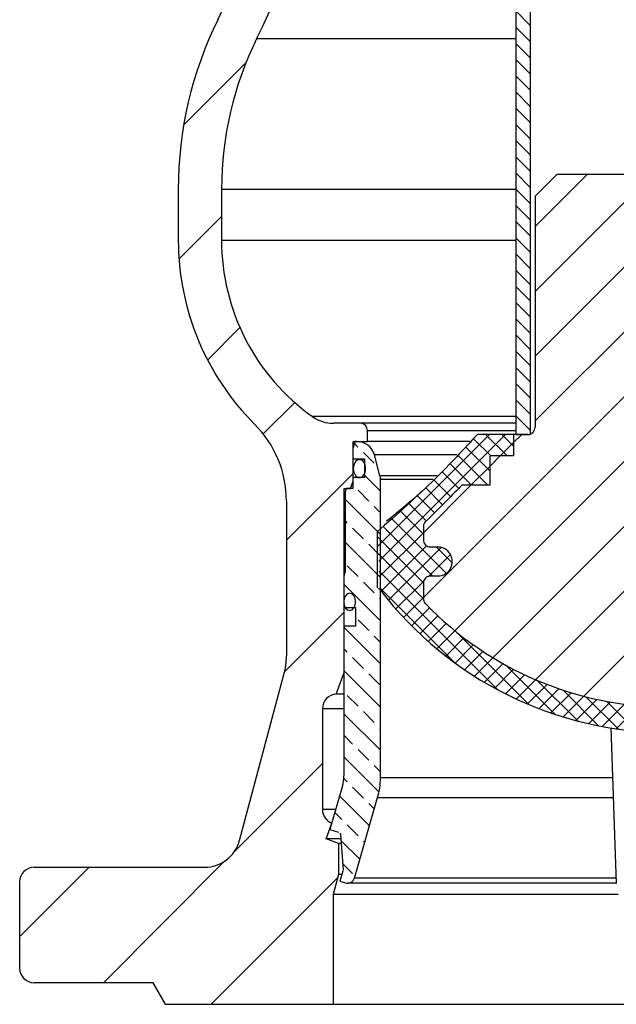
# Model space of a CAD drawing. Extents: x 0 to 7432618, y -40 to 5712028.
# Tile 146 of 165: x 7432600.92 to 7432602.13, y 5711644.22 to 5711646.21. Entities that reach past the tile are written whole.
import ezdxf

# ---------------------------------------------------------------- set-up
doc = ezdxf.new("R2010")
doc.units = 0
doc.header["$MEASUREMENT"] = 0
doc.linetypes.add('SLD-Durchgehend', pattern=[0])
for name, color, linetype in [('SCHRAFFUR', 1, 'SLD-Durchgehend'), ('SKIZZEN', 1, 'SLD-Durchgehend'), ('TANGENTIALE', 8, 'SLD-Durchgehend')]:
    doc.layers.add(name, color=color, linetype=linetype)

msp = doc.modelspace()

# ---------------------------------------------------------------- hatches: boundary and pattern name
at = {"layer": 'SCHRAFFUR'}
h = msp.add_hatch(dxfattribs=at)
h.set_pattern_fill('ANSI31', color=256, scale=0.058333, style=0)
h.set_pattern_definition([(45, (7432600.5584, 5711639.54366), (-0.1309618, 0.1309618), [])])
edge = h.paths.add_edge_path(flags=0)
edge.add_line((7432601.3301, 5711652.6816), (7432601.4394, 5711652.6816))
edge.add_line((7432601.4394, 5711652.6816), (7432601.4394, 5711652.5888))
edge.add_arc((7432601.454, 5711652.5888), 0.0146, 180, 260)
edge.add_line((7432601.4515, 5711652.5745), (7432601.5149, 5711652.5633))
edge.add_arc((7432601.5124, 5711652.5489), 0.0146, 0, 80, ccw=False)
edge.add_line((7432601.5269, 5711652.5489), (7432601.5269, 5711652.3584))
edge.add_arc((7432601.5415, 5711652.3584), 0.0146, 180, 260)
edge.add_line((7432601.539, 5711652.3441), (7432601.617, 5711652.3303))
edge.add_arc((7432601.6144, 5711652.3159), 0.0146, 0, 80, ccw=False)
edge.add_line((7432601.629, 5711652.3159), (7432601.629, 5711652.2872))
edge.add_arc((7432601.5853, 5711652.2872), 0.0437, 313.4325, 360, ccw=False)
edge.add_arc((7432601.6655, 5711652.2025), 0.0729, 133.4325, 180)
edge.add_line((7432601.5926, 5711652.2025), (7432601.5926, 5711646.9952))
edge.add_arc((7432599.7405, 5711646.9952), 1.8521, 333.7084, 360, ccw=False)
edge.add_arc((7432602.0155, 5711645.8712), 0.6854, 153.7084, 180)
edge.add_line((7432601.3301, 5711645.8712), (7432601.3301, 5711645.7678))
edge.add_arc((7432601.7676, 5711645.7678), 0.4375, 180, 234.5959)
edge.add_arc((7432601.5563, 5711645.4706), 0.0729, 234.5959, 270)
edge.add_line((7432601.5563, 5711645.3977), (7432601.6108, 5711645.3977))
edge.add_arc((7432601.6108, 5711645.3831), 0.0146, 0, 90, ccw=False)
edge.add_line((7432601.6254, 5711645.3831), (7432601.6254, 5711645.3608))
edge.add_line((7432601.6254, 5711645.3608), (7432601.5962, 5711645.3608))
edge.add_line((7432601.5962, 5711645.3608), (7432601.5962, 5711645.2806))
edge.add_line((7432601.5962, 5711645.2806), (7432601.5909, 5711645.266))
edge.add_line((7432601.5909, 5711645.266), (7432601.578, 5711645.266))
edge.add_line((7432601.578, 5711645.266), (7432601.578, 5711644.8941))
edge.add_line((7432601.578, 5711644.8941), (7432601.562, 5711644.8503))
edge.add_arc((7432601.5634, 5711644.8212), 0.0292, 92.6564, 180)
edge.add_line((7432601.5342, 5711644.8212), (7432601.5342, 5711644.617))
edge.add_arc((7432601.5634, 5711644.617), 0.0292, 180, 249.5184)
edge.add_line((7432601.5532, 5711644.5897), (7432601.5415, 5711644.5577))
edge.add_line((7432601.5415, 5711644.5577), (7432601.567, 5711644.5484))
edge.add_line((7432601.567, 5711644.5484), (7432601.567, 5711644.4858))
edge.add_line((7432601.567, 5711644.4858), (7432601.5561, 5711644.445))
edge.add_line((7432601.5561, 5711644.445), (7432601.5561, 5711644.2233))
edge.add_line((7432601.5561, 5711644.2233), (7432601.2168, 5711644.2233))
edge.add_line((7432601.2168, 5711644.2233), (7432601.1915, 5711644.267))
edge.add_line((7432601.1915, 5711644.267), (7432600.9509, 5711644.267))
edge.add_arc((7432600.9509, 5711644.2962), 0.0292, 180, 270, ccw=False)
edge.add_line((7432600.9217, 5711644.2962), (7432600.9217, 5711644.4712))
edge.add_arc((7432600.9509, 5711644.4712), 0.0292, 90, 180, ccw=False)
edge.add_line((7432600.9509, 5711644.5004), (7432601.296, 5711644.5004))
edge.add_arc((7432601.296, 5711644.5733), 0.0729, 270, 345)
edge.add_line((7432601.3664, 5711644.5544), (7432601.4563, 5711644.8902))
edge.add_arc((7432601.3155, 5711644.9279), 0.1458, 345, 360)
edge.add_line((7432601.4613, 5711644.9279), (7432601.4613, 5711645.241))
edge.add_arc((7432601.2426, 5711645.241), 0.2187, 0, 45.0991)
edge.add_arc((7432601.7676, 5711645.7678), 0.525, 180, 225.0991, ccw=False)
edge.add_line((7432601.2426, 5711645.7678), (7432601.2426, 5711645.8712))
edge.add_arc((7432602.0155, 5711645.8712), 0.7729, 153.7084, 180, ccw=False)
edge.add_arc((7432599.7405, 5711646.9952), 1.7646, 333.7084, 360)
edge.add_line((7432601.5051, 5711646.9952), (7432601.5051, 5711652.1803))
edge.add_arc((7432601.4321, 5711652.1803), 0.0729, 0, 56.633)
edge.add_arc((7432601.5124, 5711652.3021), 0.0729, 180, 236.633, ccw=False)
edge.add_line((7432601.4394, 5711652.3021), (7432601.4394, 5711652.4254))
edge.add_arc((7432601.3665, 5711652.4254), 0.0729, 0, 45)
edge.add_line((7432601.4181, 5711652.4769), (7432601.3514, 5711652.5436))
edge.add_arc((7432601.403, 5711652.5951), 0.0729, 180, 225, ccw=False)
edge.add_line((7432601.3301, 5711652.5951), (7432601.3301, 5711652.6816))
h = msp.add_hatch(dxfattribs=at)
h.set_pattern_fill('ANSI31', color=256, scale=0.007292, angle=90, style=0)
h.set_pattern_definition([(135, (7432600.558396, 5711639.543656), (-0.01637022, -0.01637022), [])])
h.paths.add_polyline_path([(7432601.9542, 5711645.3754), (7432601.9251, 5711645.3754), (7432601.9251, 5711650.8442), (7432601.9542, 5711650.8442)], flags=0)
h = msp.add_hatch(dxfattribs=at)
h.set_pattern_fill('ANSI31', color=256, scale=0.029167, style=0)
h.set_pattern_definition([(45, (7432600.5584, 5711639.54366), (-0.0654809, 0.0654809), [])])
edge = h.paths.add_edge_path(flags=0)
edge.add_spline(control_points=[(7432602.7263, 5711645.1984), (7432602.7265, 5711645.1983), (7432602.7266, 5711645.1981), (7432602.7267, 5711645.198), (7432602.7277, 5711645.1969), (7432602.7285, 5711645.1956), (7432602.7291, 5711645.1942), (7432602.7297, 5711645.1926), (7432602.7301, 5711645.1909), (7432602.7301, 5711645.1892)], knot_values=[0, 0, 0, 0, 0.000042, 0.000042, 0.000042, 0.000351, 0.000351, 0.000351, 0.000707, 0.000707, 0.000707, 0.000707], weights=[1, 1, 1, 1, 1, 1, 1, 1, 1, 1], degree=3, periodic=0)
edge.add_line((7432602.7301, 5711645.1892), (7432602.7301, 5711645.1625))
edge.add_spline(control_points=[(7432602.7301, 5711645.1625), (7432602.7301, 5711645.1614), (7432602.7299, 5711645.1602), (7432602.7297, 5711645.1592), (7432602.7293, 5711645.1576), (7432602.7287, 5711645.156), (7432602.7278, 5711645.1546), (7432602.7269, 5711645.1532), (7432602.7258, 5711645.152), (7432602.7245, 5711645.151), (7432602.7233, 5711645.1499), (7432602.7218, 5711645.1491), (7432602.7203, 5711645.1486), (7432602.7187, 5711645.1481), (7432602.7171, 5711645.1478), (7432602.7155, 5711645.1478)], knot_values=[0, 0, 0, 0, 0.000229, 0.000229, 0.000229, 0.000569, 0.000569, 0.000569, 0.000907, 0.000907, 0.000907, 0.001243, 0.001243, 0.001243, 0.00158, 0.00158, 0.00158, 0.00158], weights=[1, 1, 1, 1, 1, 1, 1, 1, 1, 1, 1, 1, 1, 1, 1, 1], degree=3, periodic=0)
edge.add_line((7432602.7155, 5711645.1478), (7432602.7009, 5711645.1478))
edge.add_spline(control_points=[(7432602.7009, 5711645.1478), (7432602.6976, 5711645.1478), (7432602.6944, 5711645.1472), (7432602.6913, 5711645.1461), (7432602.6882, 5711645.1451), (7432602.6853, 5711645.1435), (7432602.6828, 5711645.1414), (7432602.6802, 5711645.1394), (7432602.678, 5711645.1369), (7432602.6763, 5711645.1341), (7432602.6745, 5711645.1314), (7432602.6732, 5711645.1283), (7432602.6725, 5711645.1251), (7432602.672, 5711645.1229), (7432602.6717, 5711645.1206), (7432602.6717, 5711645.1184)], knot_values=[0, 0, 0, 0, 0.000668, 0.000668, 0.000668, 0.001335, 0.001335, 0.001335, 0.002005, 0.002005, 0.002005, 0.002679, 0.002679, 0.002679, 0.003135, 0.003135, 0.003135, 0.003135], weights=[1, 1, 1, 1, 1, 1, 1, 1, 1, 1, 1, 1, 1, 1, 1, 1], degree=3, periodic=0)
edge.add_spline(control_points=[(7432602.6717, 5711645.1184), (7432602.6717, 5711645.1151), (7432602.6723, 5711645.1118), (7432602.6734, 5711645.1086), (7432602.6745, 5711645.1055), (7432602.6761, 5711645.1025), (7432602.6782, 5711645.1), (7432602.6803, 5711645.0974), (7432602.6828, 5711645.0951), (7432602.6856, 5711645.0934), (7432602.6884, 5711645.0917), (7432602.6915, 5711645.0904), (7432602.6947, 5711645.0897), (7432602.6967, 5711645.0893), (7432602.6988, 5711645.089), (7432602.7009, 5711645.089)], knot_values=[0, 0, 0, 0, 0.00068, 0.00068, 0.00068, 0.001361, 0.001361, 0.001361, 0.002038, 0.002038, 0.002038, 0.002711, 0.002711, 0.002711, 0.003135, 0.003135, 0.003135, 0.003135], weights=[1, 1, 1, 1, 1, 1, 1, 1, 1, 1, 1, 1, 1, 1, 1, 1], degree=3, periodic=0)
edge.add_line((7432602.7009, 5711645.089), (7432602.7155, 5711645.089))
edge.add_spline(control_points=[(7432602.7155, 5711645.089), (7432602.7165, 5711645.089), (7432602.7176, 5711645.0889), (7432602.7186, 5711645.0887), (7432602.7202, 5711645.0883), (7432602.7217, 5711645.0877), (7432602.7231, 5711645.0869), (7432602.7245, 5711645.086), (7432602.7258, 5711645.0849), (7432602.7268, 5711645.0836), (7432602.7279, 5711645.0823), (7432602.7287, 5711645.0808), (7432602.7292, 5711645.0792), (7432602.7298, 5711645.0777), (7432602.7301, 5711645.076), (7432602.7301, 5711645.0744)], knot_values=[0, 0, 0, 0, 0.000214, 0.000214, 0.000214, 0.000554, 0.000554, 0.000554, 0.000896, 0.000896, 0.000896, 0.001239, 0.001239, 0.001239, 0.001581, 0.001581, 0.001581, 0.001581], weights=[1, 1, 1, 1, 1, 1, 1, 1, 1, 1, 1, 1, 1, 1, 1, 1], degree=3, periodic=0)
edge.add_line((7432602.7301, 5711645.0744), (7432602.7301, 5711645.043))
edge.add_spline(control_points=[(7432602.7301, 5711645.043), (7432602.7301, 5711645.0425), (7432602.73, 5711645.0421), (7432602.73, 5711645.0417), (7432602.7299, 5711645.0402), (7432602.7295, 5711645.0388), (7432602.7289, 5711645.0374), (7432602.7282, 5711645.0361), (7432602.7274, 5711645.0348), (7432602.7264, 5711645.0337)], knot_values=[0, 0, 0, 0, 0.000084, 0.000084, 0.000084, 0.000394, 0.000394, 0.000394, 0.000703, 0.000703, 0.000703, 0.000703], weights=[1, 1, 1, 1, 1, 1, 1, 1, 1, 1], degree=3, periodic=0)
edge.add_arc((7432602.2342, 5711645.5067), 0.6825, 223.9117, 316.1393, ccw=False)
edge.add_spline(control_points=[(7432601.7425, 5711645.0333), (7432601.7422, 5711645.0336), (7432601.7419, 5711645.0339), (7432601.7416, 5711645.0343), (7432601.7406, 5711645.0356), (7432601.7398, 5711645.0371), (7432601.7392, 5711645.0386), (7432601.7387, 5711645.0402), (7432601.7384, 5711645.0419), (7432601.7384, 5711645.0435)], knot_values=[0, 0, 0, 0, 0.000091, 0.000091, 0.000091, 0.000437, 0.000437, 0.000437, 0.000783, 0.000783, 0.000783, 0.000783], weights=[1, 1, 1, 1, 1, 1, 1, 1, 1, 1], degree=3, periodic=0)
edge.add_line((7432601.7384, 5711645.0435), (7432601.7384, 5711645.0744))
edge.add_spline(control_points=[(7432601.7384, 5711645.0744), (7432601.7384, 5711645.0755), (7432601.7385, 5711645.0766), (7432601.7388, 5711645.0777), (7432601.7391, 5711645.0793), (7432601.7398, 5711645.0808), (7432601.7407, 5711645.0822), (7432601.7415, 5711645.0836), (7432601.7426, 5711645.0848), (7432601.7439, 5711645.0859), (7432601.7452, 5711645.0869), (7432601.7466, 5711645.0877), (7432601.7482, 5711645.0882), (7432601.7497, 5711645.0888), (7432601.7514, 5711645.089), (7432601.753, 5711645.089)], knot_values=[0, 0, 0, 0, 0.000229, 0.000229, 0.000229, 0.000569, 0.000569, 0.000569, 0.000907, 0.000907, 0.000907, 0.001243, 0.001243, 0.001243, 0.00158, 0.00158, 0.00158, 0.00158], weights=[1, 1, 1, 1, 1, 1, 1, 1, 1, 1, 1, 1, 1, 1, 1, 1], degree=3, periodic=0)
edge.add_line((7432601.753, 5711645.089), (7432601.7676, 5711645.089))
edge.add_spline(control_points=[(7432601.7676, 5711645.089), (7432601.7708, 5711645.089), (7432601.7741, 5711645.0896), (7432601.7772, 5711645.0907), (7432601.7802, 5711645.0917), (7432601.7832, 5711645.0934), (7432601.7857, 5711645.0954), (7432601.7882, 5711645.0974), (7432601.7905, 5711645.0999), (7432601.7922, 5711645.1027), (7432601.7939, 5711645.1054), (7432601.7952, 5711645.1086), (7432601.796, 5711645.1117), (7432601.7965, 5711645.1139), (7432601.7967, 5711645.1162), (7432601.7967, 5711645.1184)], knot_values=[0, 0, 0, 0, 0.000668, 0.000668, 0.000668, 0.001335, 0.001335, 0.001335, 0.002004, 0.002004, 0.002004, 0.002678, 0.002678, 0.002678, 0.003135, 0.003135, 0.003135, 0.003135], weights=[1, 1, 1, 1, 1, 1, 1, 1, 1, 1, 1, 1, 1, 1, 1, 1], degree=3, periodic=0)
edge.add_spline(control_points=[(7432601.7967, 5711645.1184), (7432601.7967, 5711645.1217), (7432601.7962, 5711645.1251), (7432601.7951, 5711645.1282), (7432601.794, 5711645.1313), (7432601.7923, 5711645.1343), (7432601.7903, 5711645.1369), (7432601.7882, 5711645.1394), (7432601.7857, 5711645.1417), (7432601.7829, 5711645.1434), (7432601.7801, 5711645.1451), (7432601.777, 5711645.1464), (7432601.7738, 5711645.1471), (7432601.7717, 5711645.1476), (7432601.7696, 5711645.1478), (7432601.7676, 5711645.1478)], knot_values=[0, 0, 0, 0, 0.00068, 0.00068, 0.00068, 0.001361, 0.001361, 0.001361, 0.002039, 0.002039, 0.002039, 0.002712, 0.002712, 0.002712, 0.003135, 0.003135, 0.003135, 0.003135], weights=[1, 1, 1, 1, 1, 1, 1, 1, 1, 1, 1, 1, 1, 1, 1, 1], degree=3, periodic=0)
edge.add_line((7432601.7676, 5711645.1478), (7432601.753, 5711645.1478))
edge.add_spline(control_points=[(7432601.753, 5711645.1478), (7432601.7519, 5711645.1478), (7432601.7509, 5711645.1479), (7432601.7499, 5711645.1481), (7432601.7483, 5711645.1485), (7432601.7467, 5711645.1491), (7432601.7453, 5711645.15), (7432601.7439, 5711645.1508), (7432601.7427, 5711645.152), (7432601.7416, 5711645.1532), (7432601.7406, 5711645.1545), (7432601.7398, 5711645.156), (7432601.7392, 5711645.1576), (7432601.7387, 5711645.1591), (7432601.7384, 5711645.1608), (7432601.7384, 5711645.1625)], knot_values=[0, 0, 0, 0, 0.000214, 0.000214, 0.000214, 0.000554, 0.000554, 0.000554, 0.000896, 0.000896, 0.000896, 0.001239, 0.001239, 0.001239, 0.001581, 0.001581, 0.001581, 0.001581], weights=[1, 1, 1, 1, 1, 1, 1, 1, 1, 1, 1, 1, 1, 1, 1, 1], degree=3, periodic=0)
edge.add_line((7432601.7384, 5711645.1625), (7432601.7384, 5711645.1891))
edge.add_spline(control_points=[(7432601.7384, 5711645.1891), (7432601.7384, 5711645.1896), (7432601.7384, 5711645.1901), (7432601.7385, 5711645.1906), (7432601.7387, 5711645.1921), (7432601.7391, 5711645.1935), (7432601.7397, 5711645.1949), (7432601.7404, 5711645.1962), (7432601.7413, 5711645.1974), (7432601.7423, 5711645.1985)], knot_values=[0, 0, 0, 0, 0.000106, 0.000106, 0.000106, 0.000414, 0.000414, 0.000414, 0.000721, 0.000721, 0.000721, 0.000721], weights=[1, 1, 1, 1, 1, 1, 1, 1, 1, 1], degree=3, periodic=0)
edge.add_spline(control_points=[(7432601.7423, 5711645.1985), (7432601.7549, 5711645.2109), (7432601.7674, 5711645.2233), (7432601.7798, 5711645.2358), (7432601.7923, 5711645.2482), (7432601.8047, 5711645.2608), (7432601.817, 5711645.2733)], knot_values=[0, 0, 0, 0, 0.003626, 0.003626, 0.003626, 0.007252, 0.007252, 0.007252, 0.007252], weights=[1, 1, 1, 1, 1, 1, 1], degree=3, periodic=0)
edge.add_line((7432601.817, 5711645.2733), (7432601.8733, 5711645.2733))
edge.add_line((7432601.8733, 5711645.2733), (7432601.8733, 5711645.3317))
edge.add_line((7432601.8733, 5711645.3317), (7432601.9207, 5711645.3317))
edge.add_line((7432601.9207, 5711645.3317), (7432601.9207, 5711645.3754))
edge.add_line((7432601.9207, 5711645.3754), (7432601.9499, 5711645.3754))
edge.add_arc((7432601.9499, 5711645.39), 0.0146, 270, 360)
edge.add_line((7432601.9644, 5711645.39), (7432601.9644, 5711645.8567))
edge.add_line((7432601.9644, 5711645.8567), (7432602.0082, 5711645.9004))
edge.add_line((7432602.0082, 5711645.9004), (7432602.4457, 5711645.9004))
edge.add_line((7432602.4457, 5711645.9004), (7432602.4457, 5711645.4921))
edge.add_arc((7432602.504, 5711645.4921), 0.0583, 180, 270)
edge.add_line((7432602.504, 5711645.4338), (7432602.504, 5711645.39))
edge.add_arc((7432602.5186, 5711645.39), 0.0146, 180, 270)
edge.add_line((7432602.5186, 5711645.3754), (7432602.5478, 5711645.3754))
edge.add_line((7432602.5478, 5711645.3754), (7432602.5478, 5711645.3317))
edge.add_line((7432602.5478, 5711645.3317), (7432602.5952, 5711645.3317))
edge.add_line((7432602.5952, 5711645.3317), (7432602.5952, 5711645.2733))
edge.add_line((7432602.5952, 5711645.2733), (7432602.653, 5711645.2733))
edge.add_spline(control_points=[(7432602.653, 5711645.2733), (7432602.6653, 5711645.2609), (7432602.6775, 5711645.2484), (7432602.6897, 5711645.2359), (7432602.7019, 5711645.2235), (7432602.7141, 5711645.211), (7432602.7263, 5711645.1984)], knot_values=[0, 0, 0, 0, 0.003593, 0.003593, 0.003593, 0.007186, 0.007186, 0.007186, 0.007186], weights=[1, 1, 1, 1, 1, 1, 1], degree=3, periodic=0)
h = msp.add_hatch(dxfattribs=at)
h.set_pattern_fill('ANSI33', color=256, scale=0.009722, angle=90, style=0)
h.set_pattern_definition([(135, (7432600.558396, 5711639.543656), (-0.0436539, -0.0436539), []), (135, (7432600.558396, 5711639.58731), (-0.0436539, -0.0436539), [0.030868, -0.015434])])
edge = h.paths.add_edge_path(flags=0)
edge.add_line((7432601.5696, 5711644.4719), (7432601.5756, 5711644.4927))
edge.add_arc((7432601.57, 5711644.4944), 0.00583, 343.9081, 363.9081)
edge.add_line((7432601.5759, 5711644.4948), (7432601.571, 5711644.5662))
edge.add_arc((7432601.5651, 5711644.5658), 0.00583, 3.9081, 73.9081)
edge.add_line((7432601.5668, 5711644.5714), (7432601.5493, 5711644.5765))
edge.add_line((7432601.5493, 5711644.5765), (7432601.5748, 5711644.6646))
edge.add_arc((7432601.5047, 5711644.6849), 0.0729, 343.9081, 360)
edge.add_line((7432601.5776, 5711644.6849), (7432601.5776, 5711644.9875))
edge.add_line((7432601.5776, 5711644.9875), (7432601.6013, 5711644.9875))
edge.add_line((7432601.6013, 5711644.9875), (7432601.6013, 5711645.0254))
edge.add_line((7432601.6013, 5711645.0254), (7432601.5776, 5711645.0254))
edge.add_line((7432601.5776, 5711645.0254), (7432601.5776, 5711645.0888))
edge.add_line((7432601.5776, 5711645.0888), (7432601.5802, 5711645.0983))
edge.add_line((7432601.5802, 5711645.0983), (7432601.5802, 5711645.2587))
edge.add_line((7432601.5802, 5711645.2587), (7432601.5821, 5711645.266))
edge.add_line((7432601.5821, 5711645.266), (7432601.5958, 5711645.266))
edge.add_line((7432601.5958, 5711645.266), (7432601.5958, 5711645.2879))
edge.add_line((7432601.5958, 5711645.2879), (7432601.6192, 5711645.2879))
edge.add_line((7432601.6192, 5711645.2879), (7432601.6192, 5711645.3258))
edge.add_line((7432601.6192, 5711645.3258), (7432601.5958, 5711645.3258))
edge.add_line((7432601.5958, 5711645.3258), (7432601.5958, 5711645.3462))
edge.add_line((7432601.5958, 5711645.3462), (7432601.5998, 5711645.3608))
edge.add_line((7432601.5998, 5711645.3608), (7432601.6041, 5711645.3608))
edge.add_arc((7432601.6041, 5711645.3243), 0.0365, 15, 90, ccw=False)
edge.add_line((7432601.6393, 5711645.3338), (7432601.6506, 5711645.2916))
edge.add_arc((7432601.6225, 5711645.284), 0.0292, 0, 15, ccw=False)
edge.add_line((7432601.6516, 5711645.284), (7432601.6516, 5711644.6814))
edge.add_arc((7432601.5058, 5711644.6814), 0.1458, 343.9081, 360, ccw=False)
edge.add_line((7432601.6459, 5711644.641), (7432601.5991, 5711644.4786))
edge.add_arc((7432601.5851, 5711644.4827), 0.0146, 253.9081, 343.9081, ccw=False)
edge.add_line((7432601.581, 5711644.4687), (7432601.5696, 5711644.4719))
h = msp.add_hatch(dxfattribs=at)
h.set_pattern_fill('ANSI37', color=256, scale=0.007292, style=0)
h.set_pattern_definition([(45, (7432600.558396, 5711639.543656), (-0.01637022, 0.01637022), []), (135, (7432600.558396, 5711639.543656), (-0.01637022, -0.01637022), [])])
edge = h.paths.add_edge_path(flags=0)
edge.add_spline(control_points=[(7432602.7155, 5711645.1478), (7432602.7171, 5711645.1478), (7432602.7187, 5711645.1481), (7432602.7203, 5711645.1486), (7432602.7218, 5711645.1491), (7432602.7233, 5711645.1499), (7432602.7245, 5711645.151), (7432602.7258, 5711645.152), (7432602.7269, 5711645.1532), (7432602.7278, 5711645.1546), (7432602.7287, 5711645.156), (7432602.7293, 5711645.1576), (7432602.7297, 5711645.1592), (7432602.7299, 5711645.1602), (7432602.7301, 5711645.1614), (7432602.7301, 5711645.1625)], knot_values=[0, 0, 0, 0, 0.000334, 0.000334, 0.000334, 0.000668, 0.000668, 0.000668, 0.001003, 0.001003, 0.001003, 0.001341, 0.001341, 0.001341, 0.001568, 0.001568, 0.001568, 0.001568], weights=[1, 1, 1, 1, 1, 1, 1, 1, 1, 1, 1, 1, 1, 1, 1, 1], degree=3, periodic=0)
edge.add_line((7432602.7301, 5711645.1625), (7432602.7301, 5711645.1892))
edge.add_spline(control_points=[(7432602.7301, 5711645.1892), (7432602.7301, 5711645.1909), (7432602.7297, 5711645.1926), (7432602.7291, 5711645.1942), (7432602.7285, 5711645.1956), (7432602.7277, 5711645.1969), (7432602.7267, 5711645.198), (7432602.7266, 5711645.1981), (7432602.7265, 5711645.1983), (7432602.7263, 5711645.1984)], knot_values=[0, 0, 0, 0, 0.000349, 0.000349, 0.000349, 0.000653, 0.000653, 0.000653, 0.000694, 0.000694, 0.000694, 0.000694], weights=[1, 1, 1, 1, 1, 1, 1, 1, 1, 1], degree=3, periodic=0)
edge.add_spline(control_points=[(7432602.7263, 5711645.1984), (7432602.7141, 5711645.211), (7432602.7019, 5711645.2235), (7432602.6897, 5711645.2359), (7432602.6775, 5711645.2484), (7432602.6653, 5711645.2609), (7432602.653, 5711645.2733)], knot_values=[0, 0, 0, 0, 0.003593, 0.003593, 0.003593, 0.007186, 0.007186, 0.007186, 0.007186], weights=[1, 1, 1, 1, 1, 1, 1], degree=3, periodic=0)
edge.add_line((7432602.653, 5711645.2733), (7432602.5952, 5711645.2733))
edge.add_line((7432602.5952, 5711645.2733), (7432602.5952, 5711645.3317))
edge.add_line((7432602.5952, 5711645.3317), (7432602.5478, 5711645.3317))
edge.add_line((7432602.5478, 5711645.3317), (7432602.5478, 5711645.3754))
edge.add_line((7432602.5478, 5711645.3754), (7432602.6207, 5711645.3754))
edge.add_spline(control_points=[(7432602.6207, 5711645.3754), (7432602.6377, 5711645.3592), (7432602.6547, 5711645.3428), (7432602.6716, 5711645.3265), (7432602.6886, 5711645.3101), (7432602.7055, 5711645.2937), (7432602.7224, 5711645.2773), (7432602.7561, 5711645.2445), (7432602.7898, 5711645.2115), (7432602.8234, 5711645.1785)], knot_values=[0, 0, 0, 0, 0.004844, 0.004844, 0.004844, 0.009689, 0.009689, 0.009689, 0.019377, 0.019377, 0.019377, 0.019377], weights=[1, 1, 1, 1, 1, 1, 1, 1, 1, 1], degree=3, periodic=0)
edge.add_line((7432602.8234, 5711645.1785), (7432602.8234, 5711645.0649))
edge.add_spline(control_points=[(7432602.8234, 5711645.0649), (7432602.8221, 5711645.0646), (7432602.8209, 5711645.064), (7432602.8198, 5711645.0633), (7432602.8188, 5711645.0626), (7432602.8179, 5711645.0617), (7432602.8172, 5711645.0608)], knot_values=[0, 0, 0, 0, 0.000268, 0.000268, 0.000268, 0.000518, 0.000518, 0.000518, 0.000518], weights=[1, 1, 1, 1, 1, 1, 1], degree=3, periodic=0)
edge.add_arc((7432602.2342, 5711645.5067), 0.734, 217.4115, 322.5885, ccw=False)
edge.add_spline(control_points=[(7432601.6513, 5711645.0608), (7432601.6505, 5711645.0618), (7432601.6495, 5711645.0627), (7432601.6484, 5711645.0634), (7432601.6474, 5711645.0641), (7432601.6462, 5711645.0646), (7432601.6451, 5711645.0649)], knot_values=[0, 0, 0, 0, 0.000269, 0.000269, 0.000269, 0.000518, 0.000518, 0.000518, 0.000518], weights=[1, 1, 1, 1, 1, 1, 1], degree=3, periodic=0)
edge.add_line((7432601.6451, 5711645.0649), (7432601.6451, 5711645.1785))
edge.add_spline(control_points=[(7432601.6451, 5711645.1785), (7432601.6651, 5711645.196), (7432601.685, 5711645.2136), (7432601.7047, 5711645.2315), (7432601.7243, 5711645.2493), (7432601.7437, 5711645.2675), (7432601.7627, 5711645.286), (7432601.7921, 5711645.3147), (7432601.8208, 5711645.3444), (7432601.8478, 5711645.3754)], knot_values=[0, 0, 0, 0, 0.005466, 0.005466, 0.005466, 0.010926, 0.010926, 0.010926, 0.019395, 0.019395, 0.019395, 0.019395], weights=[1, 1, 1, 1, 1, 1, 1, 1, 1, 1], degree=3, periodic=0)
edge.add_line((7432601.8478, 5711645.3754), (7432601.9207, 5711645.3754))
edge.add_line((7432601.9207, 5711645.3754), (7432601.9207, 5711645.3317))
edge.add_line((7432601.9207, 5711645.3317), (7432601.8733, 5711645.3317))
edge.add_line((7432601.8733, 5711645.3317), (7432601.8733, 5711645.2733))
edge.add_line((7432601.8733, 5711645.2733), (7432601.817, 5711645.2733))
edge.add_spline(control_points=[(7432601.817, 5711645.2733), (7432601.8047, 5711645.2608), (7432601.7923, 5711645.2482), (7432601.7798, 5711645.2358), (7432601.7674, 5711645.2233), (7432601.7549, 5711645.2109), (7432601.7423, 5711645.1985)], knot_values=[0, 0, 0, 0, 0.003626, 0.003626, 0.003626, 0.007252, 0.007252, 0.007252, 0.007252], weights=[1, 1, 1, 1, 1, 1, 1], degree=3, periodic=0)
edge.add_spline(control_points=[(7432601.7423, 5711645.1985), (7432601.7413, 5711645.1974), (7432601.7404, 5711645.1962), (7432601.7397, 5711645.1949), (7432601.7391, 5711645.1935), (7432601.7387, 5711645.1921), (7432601.7385, 5711645.1906), (7432601.7384, 5711645.1901), (7432601.7384, 5711645.1896), (7432601.7384, 5711645.1891)], knot_values=[0, 0, 0, 0, 0.000304, 0.000304, 0.000304, 0.000608, 0.000608, 0.000608, 0.000712, 0.000712, 0.000712, 0.000712], weights=[1, 1, 1, 1, 1, 1, 1, 1, 1, 1], degree=3, periodic=0)
edge.add_line((7432601.7384, 5711645.1891), (7432601.7384, 5711645.1625))
edge.add_spline(control_points=[(7432601.7384, 5711645.1625), (7432601.7384, 5711645.1608), (7432601.7387, 5711645.1591), (7432601.7392, 5711645.1576), (7432601.7398, 5711645.156), (7432601.7406, 5711645.1545), (7432601.7416, 5711645.1532), (7432601.7427, 5711645.152), (7432601.7439, 5711645.1508), (7432601.7453, 5711645.15), (7432601.7467, 5711645.1491), (7432601.7483, 5711645.1485), (7432601.7499, 5711645.1481), (7432601.7509, 5711645.1479), (7432601.7519, 5711645.1478), (7432601.753, 5711645.1478)], knot_values=[0, 0, 0, 0, 0.00034, 0.00034, 0.00034, 0.00068, 0.00068, 0.00068, 0.001019, 0.001019, 0.001019, 0.001355, 0.001355, 0.001355, 0.001568, 0.001568, 0.001568, 0.001568], weights=[1, 1, 1, 1, 1, 1, 1, 1, 1, 1, 1, 1, 1, 1, 1, 1], degree=3, periodic=0)
edge.add_line((7432601.753, 5711645.1478), (7432601.7676, 5711645.1478))
edge.add_spline(control_points=[(7432601.7676, 5711645.1478), (7432601.7696, 5711645.1478), (7432601.7717, 5711645.1476), (7432601.7738, 5711645.1471), (7432601.777, 5711645.1464), (7432601.7801, 5711645.1451), (7432601.7829, 5711645.1434), (7432601.7857, 5711645.1417), (7432601.7882, 5711645.1394), (7432601.7903, 5711645.1369), (7432601.7923, 5711645.1343), (7432601.794, 5711645.1313), (7432601.7951, 5711645.1282), (7432601.7962, 5711645.1251), (7432601.7967, 5711645.1217), (7432601.7967, 5711645.1184)], knot_values=[0, 0, 0, 0, 0.000427, 0.000427, 0.000427, 0.001106, 0.001106, 0.001106, 0.001789, 0.001789, 0.001789, 0.002476, 0.002476, 0.002476, 0.003162, 0.003162, 0.003162, 0.003162], weights=[1, 1, 1, 1, 1, 1, 1, 1, 1, 1, 1, 1, 1, 1, 1, 1], degree=3, periodic=0)
edge.add_spline(control_points=[(7432601.7967, 5711645.1184), (7432601.7967, 5711645.1162), (7432601.7965, 5711645.1139), (7432601.796, 5711645.1117), (7432601.7952, 5711645.1086), (7432601.7939, 5711645.1054), (7432601.7922, 5711645.1027), (7432601.7905, 5711645.0999), (7432601.7882, 5711645.0974), (7432601.7857, 5711645.0954), (7432601.7832, 5711645.0934), (7432601.7802, 5711645.0917), (7432601.7772, 5711645.0907), (7432601.7741, 5711645.0896), (7432601.7708, 5711645.089), (7432601.7676, 5711645.089)], knot_values=[0, 0, 0, 0, 0.00046, 0.00046, 0.00046, 0.001139, 0.001139, 0.001139, 0.001813, 0.001813, 0.001813, 0.002486, 0.002486, 0.002486, 0.003159, 0.003159, 0.003159, 0.003159], weights=[1, 1, 1, 1, 1, 1, 1, 1, 1, 1, 1, 1, 1, 1, 1, 1], degree=3, periodic=0)
edge.add_line((7432601.7676, 5711645.089), (7432601.753, 5711645.089))
edge.add_spline(control_points=[(7432601.753, 5711645.089), (7432601.7514, 5711645.089), (7432601.7497, 5711645.0888), (7432601.7482, 5711645.0882), (7432601.7466, 5711645.0877), (7432601.7452, 5711645.0869), (7432601.7439, 5711645.0859), (7432601.7426, 5711645.0848), (7432601.7415, 5711645.0836), (7432601.7407, 5711645.0822), (7432601.7398, 5711645.0808), (7432601.7391, 5711645.0793), (7432601.7388, 5711645.0777), (7432601.7385, 5711645.0766), (7432601.7384, 5711645.0755), (7432601.7384, 5711645.0744)], knot_values=[0, 0, 0, 0, 0.000334, 0.000334, 0.000334, 0.000668, 0.000668, 0.000668, 0.001003, 0.001003, 0.001003, 0.001341, 0.001341, 0.001341, 0.001568, 0.001568, 0.001568, 0.001568], weights=[1, 1, 1, 1, 1, 1, 1, 1, 1, 1, 1, 1, 1, 1, 1, 1], degree=3, periodic=0)
edge.add_line((7432601.7384, 5711645.0744), (7432601.7384, 5711645.0435))
edge.add_spline(control_points=[(7432601.7384, 5711645.0435), (7432601.7384, 5711645.0419), (7432601.7387, 5711645.0402), (7432601.7392, 5711645.0386), (7432601.7398, 5711645.0371), (7432601.7406, 5711645.0356), (7432601.7416, 5711645.0343), (7432601.7419, 5711645.0339), (7432601.7422, 5711645.0336), (7432601.7425, 5711645.0333)], knot_values=[0, 0, 0, 0, 0.000341, 0.000341, 0.000341, 0.000682, 0.000682, 0.000682, 0.000772, 0.000772, 0.000772, 0.000772], weights=[1, 1, 1, 1, 1, 1, 1, 1, 1, 1], degree=3, periodic=0)
edge.add_arc((7432602.2342, 5711645.5067), 0.6825, 223.9117, 316.1393)
edge.add_spline(control_points=[(7432602.7264, 5711645.0337), (7432602.7274, 5711645.0348), (7432602.7282, 5711645.0361), (7432602.7289, 5711645.0374), (7432602.7295, 5711645.0388), (7432602.7299, 5711645.0402), (7432602.73, 5711645.0417), (7432602.73, 5711645.0421), (7432602.7301, 5711645.0425), (7432602.7301, 5711645.043)], knot_values=[0, 0, 0, 0, 0.000306, 0.000306, 0.000306, 0.000611, 0.000611, 0.000611, 0.000694, 0.000694, 0.000694, 0.000694], weights=[1, 1, 1, 1, 1, 1, 1, 1, 1, 1], degree=3, periodic=0)
edge.add_line((7432602.7301, 5711645.043), (7432602.7301, 5711645.0744))
edge.add_spline(control_points=[(7432602.7301, 5711645.0744), (7432602.7301, 5711645.076), (7432602.7298, 5711645.0777), (7432602.7292, 5711645.0792), (7432602.7287, 5711645.0808), (7432602.7279, 5711645.0823), (7432602.7268, 5711645.0836), (7432602.7258, 5711645.0849), (7432602.7245, 5711645.086), (7432602.7231, 5711645.0869), (7432602.7217, 5711645.0877), (7432602.7202, 5711645.0883), (7432602.7186, 5711645.0887), (7432602.7176, 5711645.0889), (7432602.7165, 5711645.089), (7432602.7155, 5711645.089)], knot_values=[0, 0, 0, 0, 0.00034, 0.00034, 0.00034, 0.00068, 0.00068, 0.00068, 0.001019, 0.001019, 0.001019, 0.001355, 0.001355, 0.001355, 0.001568, 0.001568, 0.001568, 0.001568], weights=[1, 1, 1, 1, 1, 1, 1, 1, 1, 1, 1, 1, 1, 1, 1, 1], degree=3, periodic=0)
edge.add_line((7432602.7155, 5711645.089), (7432602.7009, 5711645.089))
edge.add_spline(control_points=[(7432602.7009, 5711645.089), (7432602.6988, 5711645.089), (7432602.6967, 5711645.0893), (7432602.6947, 5711645.0897), (7432602.6915, 5711645.0904), (7432602.6884, 5711645.0917), (7432602.6856, 5711645.0934), (7432602.6828, 5711645.0951), (7432602.6803, 5711645.0974), (7432602.6782, 5711645.1), (7432602.6761, 5711645.1025), (7432602.6745, 5711645.1055), (7432602.6734, 5711645.1086), (7432602.6723, 5711645.1118), (7432602.6717, 5711645.1151), (7432602.6717, 5711645.1184)], knot_values=[0, 0, 0, 0, 0.000428, 0.000428, 0.000428, 0.001106, 0.001106, 0.001106, 0.001789, 0.001789, 0.001789, 0.002476, 0.002476, 0.002476, 0.003162, 0.003162, 0.003162, 0.003162], weights=[1, 1, 1, 1, 1, 1, 1, 1, 1, 1, 1, 1, 1, 1, 1, 1], degree=3, periodic=0)
edge.add_spline(control_points=[(7432602.6717, 5711645.1184), (7432602.6717, 5711645.1206), (7432602.672, 5711645.1229), (7432602.6725, 5711645.1251), (7432602.6732, 5711645.1283), (7432602.6745, 5711645.1314), (7432602.6763, 5711645.1341), (7432602.678, 5711645.1369), (7432602.6802, 5711645.1394), (7432602.6828, 5711645.1414), (7432602.6853, 5711645.1435), (7432602.6882, 5711645.1451), (7432602.6913, 5711645.1461), (7432602.6944, 5711645.1472), (7432602.6976, 5711645.1478), (7432602.7009, 5711645.1478)], knot_values=[0, 0, 0, 0, 0.000459, 0.000459, 0.000459, 0.001139, 0.001139, 0.001139, 0.001813, 0.001813, 0.001813, 0.002486, 0.002486, 0.002486, 0.003159, 0.003159, 0.003159, 0.003159], weights=[1, 1, 1, 1, 1, 1, 1, 1, 1, 1, 1, 1, 1, 1, 1, 1], degree=3, periodic=0)
edge.add_line((7432602.7009, 5711645.1478), (7432602.7155, 5711645.1478))

# ---------------------------------------------------------------- linework, layer by layer
for p, q in [((7432601.9251, 5711650.8442), (7432601.9251, 5711645.3754)), ((7432601.9542, 5711650.8442), (7432601.9542, 5711645.3754)), ((7432602.0082, 5711645.9004), (7432601.9644, 5711645.8567)), ((7432602.4457, 5711645.9004), (7432602.0082, 5711645.9004)), ((7432601.2426, 5711645.8712), (7432601.2426, 5711645.7678)), ((7432601.3301, 5711645.8712), (7432601.3301, 5711645.7678)), ((7432601.9644, 5711645.8567), (7432601.9644, 5711645.39)), ((7432601.6108, 5711645.3977), (7432601.5563, 5711645.3977)), ((7432601.9251, 5711645.3977), (7432601.6108, 5711645.3977)), ((7432601.6254, 5711645.3608), (7432601.6254, 5711645.3831)), ((7432601.5998, 5711645.3608), (7432601.5958, 5711645.3462)), ((7432601.5962, 5711645.2806), (7432601.5962, 5711645.3608)), ((7432601.5962, 5711645.3608), (7432601.6254, 5711645.3608)), ((7432601.6041, 5711645.3608), (7432601.5998, 5711645.3608)), ((7432601.8322, 5711645.3608), (7432601.6254, 5711645.3608)), ((7432601.9207, 5711645.3754), (7432601.8478, 5711645.3754)), ((7432601.9499, 5711645.3754), (7432601.9207, 5711645.3754)), ((7432601.9207, 5711645.3754), (7432601.9207, 5711645.3317)), ((7432601.9207, 5711645.3754), (7432601.9207, 5711645.3317)), ((7432601.9251, 5711645.3754), (7432601.9542, 5711645.3754)), ((7432601.5958, 5711645.3462), (7432601.5958, 5711645.3258)), ((7432601.5958, 5711645.3258), (7432601.6192, 5711645.3258)), ((7432601.609, 5711645.3243), (7432601.6192, 5711645.3243)), ((7432601.6192, 5711645.3258), (7432601.6192, 5711645.2879)), ((7432601.6506, 5711645.2916), (7432601.6393, 5711645.3338)), ((7432601.9207, 5711645.3317), (7432601.8733, 5711645.3317)), ((7432601.8733, 5711645.2733), (7432601.8733, 5711645.3317)), ((7432601.8733, 5711645.2733), (7432601.8733, 5711645.3317)), ((7432601.9207, 5711645.3317), (7432601.8733, 5711645.3317)), ((7432601.6192, 5711645.2879), (7432601.5958, 5711645.2879)), ((7432601.5958, 5711645.2879), (7432601.5958, 5711645.266)), ((7432601.6516, 5711644.6814), (7432601.6516, 5711645.284)), ((7432601.578, 5711644.8941), (7432601.578, 5711645.266)), ((7432601.578, 5711645.266), (7432601.5909, 5711645.266)), ((7432601.5821, 5711645.266), (7432601.5802, 5711645.2587)), ((7432601.5958, 5711645.266), (7432601.5821, 5711645.266)), ((7432601.5909, 5711645.266), (7432601.5962, 5711645.2806)), ((7432601.817, 5711645.2733), (7432601.8733, 5711645.2733)), ((7432601.817, 5711645.2733), (7432601.8733, 5711645.2733)), ((7432601.4613, 5711645.241), (7432601.4613, 5711644.9279)), ((7432601.5802, 5711645.2587), (7432601.5802, 5711645.0983)), ((7432601.7384, 5711645.1891), (7432601.7384, 5711645.1625)), ((7432601.7384, 5711645.1891), (7432601.7384, 5711645.1625)), ((7432601.6451, 5711645.1785), (7432601.6451, 5711645.0649)), ((7432601.753, 5711645.1478), (7432601.7676, 5711645.1478)), ((7432601.753, 5711645.1478), (7432601.7676, 5711645.1478)), ((7432601.7966, 5711645.1172), (7432601.7965, 5711645.1188)), ((7432601.5802, 5711645.0983), (7432601.5776, 5711645.0888)), ((7432601.5776, 5711645.0888), (7432601.5776, 5711645.0254)), ((7432601.7676, 5711645.089), (7432601.753, 5711645.089)), ((7432601.7676, 5711645.089), (7432601.753, 5711645.089)), ((7432601.7384, 5711645.0744), (7432601.7384, 5711645.0435)), ((7432601.7384, 5711645.0744), (7432601.7384, 5711645.0435)), ((7432601.5776, 5711645.0254), (7432601.6013, 5711645.0254)), ((7432601.6013, 5711645.0254), (7432601.6013, 5711644.9875)), ((7432601.5776, 5711644.9875), (7432601.5776, 5711644.6849)), ((7432601.6013, 5711644.9875), (7432601.5776, 5711644.9875)), ((7432601.3664, 5711644.5544), (7432601.4563, 5711644.8902)), ((7432601.562, 5711644.8503), (7432601.578, 5711644.8941)), ((7432601.5776, 5711644.8503), (7432601.562, 5711644.8503)), ((7432601.5342, 5711644.8212), (7432601.5342, 5711644.617)), ((7432602.1177, 5711644.782), (7432602.1287, 5711644.4677)), ((7432601.5748, 5711644.6646), (7432601.5493, 5711644.5765)), ((7432601.5991, 5711644.4786), (7432601.6459, 5711644.641)), ((7432601.5415, 5711644.5577), (7432601.5532, 5711644.5897)), ((7432601.5493, 5711644.5765), (7432601.5668, 5711644.5714)), ((7432601.571, 5711644.5662), (7432601.5759, 5711644.4948)), ((7432601.567, 5711644.5484), (7432601.5415, 5711644.5577)), ((7432601.5716, 5711644.5577), (7432601.5415, 5711644.5577)), ((7432601.567, 5711644.5484), (7432601.567, 5711644.4858)), ((7432601.5722, 5711644.5484), (7432601.567, 5711644.5484)), ((7432600.9509, 5711644.5004), (7432601.296, 5711644.5004)), ((7432601.567, 5711644.4858), (7432601.5561, 5711644.445)), ((7432601.5736, 5711644.4858), (7432601.567, 5711644.4858)), ((7432601.5756, 5711644.4927), (7432601.5696, 5711644.4719)), ((7432600.9217, 5711644.4712), (7432600.9217, 5711644.2962)), ((7432601.5696, 5711644.4719), (7432601.581, 5711644.4687)), ((7432602.1287, 5711644.4681), (7432601.5851, 5711644.4681)), ((7432601.5561, 5711644.445), (7432601.5561, 5711644.2233)), ((7432602.1321, 5711644.445), (7432601.5561, 5711644.445)), ((7432601.1915, 5711644.267), (7432600.9509, 5711644.267)), ((7432601.2168, 5711644.2233), (7432601.1915, 5711644.267)), ((7432601.2168, 5711644.2233), (7432601.5561, 5711644.2233)), ((7432601.5561, 5711644.2233), (7432602.9124, 5711644.2233))]:
    msp.add_line(p, q)
for centre, radius, start, end in [((7432599.7405, 5711646.9952), 1.7646, 333.7084, 0), ((7432599.7405, 5711646.9952), 1.8521, 333.7084, 0), ((7432602.0155, 5711645.8712), 0.7729, 153.7084, 180), ((7432602.0155, 5711645.8712), 0.6854, 153.7084, 180), ((7432601.7676, 5711645.7678), 0.525, 180, 225.0991), ((7432601.7676, 5711645.7678), 0.4375, 180, 234.5959), ((7432601.5563, 5711645.4706), 0.0729, 234.5959, 270), ((7432601.2426, 5711645.241), 0.2187, 0, 45.0991), ((7432601.6108, 5711645.3831), 0.0146, 0, 90), ((7432601.9499, 5711645.39), 0.0146, 270, 0), ((7432601.6041, 5711645.3243), 0.0365, 15, 90), ((7432601.6225, 5711645.284), 0.0292, 0, 15), ((7432602.2342, 5711645.5067), 0.734, 217.4115, 322.5885), ((7432602.2342, 5711645.5067), 0.6825, 223.9117, 316.1393), ((7432602.2342, 5711645.5067), 0.6825, 223.9117, 316.1393), ((7432601.3155, 5711644.9279), 0.1458, 345, 0), ((7432601.5634, 5711644.8212), 0.0292, 92.6564, 180), ((7432601.5047, 5711644.6849), 0.0729, 343.9081, 0), ((7432601.5058, 5711644.6814), 0.1458, 343.9081, 0), ((7432601.5634, 5711644.617), 0.0292, 180, 249.5184), ((7432601.5651, 5711644.5658), 0.00583, 3.9081, 73.9081), ((7432601.296, 5711644.5733), 0.0729, 270, 345), ((7432600.9509, 5711644.4712), 0.0292, 90, 180), ((7432601.57, 5711644.4944), 0.00583, 343.9081, 3.9081), ((7432601.5851, 5711644.4827), 0.0146, 253.9081, 343.9081), ((7432600.9509, 5711644.2962), 0.0292, 180, 270)]:
    msp.add_arc(centre, radius, start, end)
at = {"extrusion": (0, 0, -1)}
msp.add_ellipse((7432601.609, 5711645.3061), major_axis=(0, 0.0182), ratio=0.68, dxfattribs=at)
for points, knots in [([(7432601.8478, 5711645.3754), (7432601.8199, 5711645.3452), (7432601.7739, 5711645.2954), (7432601.7049, 5711645.2312), (7432601.665, 5711645.1961), (7432601.6451, 5711645.1785)], [0, 0, 0, 0, 0.436496, 0.718119, 1, 1, 1, 1]), ([(7432601.664, 5711645.2004), (7432601.6847, 5711645.2172), (7432601.7092, 5711645.237), (7432601.7332, 5711645.2584), (7432601.7368, 5711645.2617)], [0, 0, 0, 0, 0.846838, 1, 1, 1, 1]), ([(7432601.817, 5711645.2733), (7432601.8067, 5711645.2628), (7432601.7819, 5711645.2377), (7432601.7569, 5711645.2129), (7432601.7423, 5711645.1985)], [0, 0, 0, 0, 0.4183951, 1, 1, 1, 1]), ([(7432601.817, 5711645.2733), (7432601.8067, 5711645.2628), (7432601.7819, 5711645.2377), (7432601.7569, 5711645.2129), (7432601.7423, 5711645.1985)], [0, 0, 0, 0, 0.418395, 1, 1, 1, 1]), ([(7432601.7423, 5711645.1985), (7432601.7414, 5711645.1973), (7432601.7395, 5711645.195), (7432601.7385, 5711645.1916), (7432601.7384, 5711645.1896), (7432601.7384, 5711645.1891)], [0, 0, 0, 0, 0.425618, 0.851189, 1, 1, 1, 1]), ([(7432601.7423, 5711645.1985), (7432601.7414, 5711645.1973), (7432601.7395, 5711645.195), (7432601.7385, 5711645.1916), (7432601.7384, 5711645.1896), (7432601.7384, 5711645.1891)], [0, 0, 0, 0, 0.425618, 0.851189, 1, 1, 1, 1]), ([(7432601.7384, 5711645.1625), (7432601.7386, 5711645.1608), (7432601.7389, 5711645.1575), (7432601.7414, 5711645.1531), (7432601.7452, 5711645.1497), (7432601.7493, 5711645.148), (7432601.7519, 5711645.1478), (7432601.753, 5711645.1478)], [0, 0, 0, 0, 0.216518, 0.433059, 0.648951, 0.863468, 1, 1, 1, 1]), ([(7432601.7384, 5711645.1625), (7432601.7386, 5711645.1608), (7432601.7389, 5711645.1575), (7432601.7414, 5711645.1531), (7432601.7452, 5711645.1497), (7432601.7493, 5711645.148), (7432601.7519, 5711645.1478), (7432601.753, 5711645.1478)], [0, 0, 0, 0, 0.216518, 0.433059, 0.648951, 0.863468, 1, 1, 1, 1]), ([(7432601.7967, 5711645.1184), (7432601.7967, 5711645.1189), (7432601.7967, 5711645.1227), (7432601.7951, 5711645.1298), (7432601.7897, 5711645.1384), (7432601.7819, 5711645.1446), (7432601.774, 5711645.1475), (7432601.7692, 5711645.1477), (7432601.7676, 5711645.1478)], [0, 0, 0, 0, 0.032404, 0.249442, 0.466376, 0.68213, 0.896254, 1, 1, 1, 1]), ([(7432601.7967, 5711645.1184), (7432601.7967, 5711645.1189), (7432601.7967, 5711645.1227), (7432601.7951, 5711645.1298), (7432601.7897, 5711645.1384), (7432601.7819, 5711645.1446), (7432601.774, 5711645.1475), (7432601.7692, 5711645.1477), (7432601.7676, 5711645.1478)], [0, 0, 0, 0, 0.032404, 0.249442, 0.466376, 0.68213, 0.896254, 1, 1, 1, 1]), ([(7432601.7676, 5711645.089), (7432601.7685, 5711645.0891), (7432601.7726, 5711645.0892), (7432601.7798, 5711645.0912), (7432601.787, 5711645.096), (7432601.7926, 5711645.1026), (7432601.7961, 5711645.1099), (7432601.7965, 5711645.1158), (7432601.7967, 5711645.1184)], [0, 0, 0, 0, 0.057452, 0.269953, 0.482475, 0.613693, 0.830037, 1, 1, 1, 1]), ([(7432601.7676, 5711645.089), (7432601.7685, 5711645.0891), (7432601.7726, 5711645.0892), (7432601.7798, 5711645.0912), (7432601.787, 5711645.096), (7432601.7926, 5711645.1026), (7432601.7961, 5711645.1099), (7432601.7965, 5711645.1158), (7432601.7967, 5711645.1184)], [0, 0, 0, 0, 0.057452, 0.269953, 0.482475, 0.613693, 0.830037, 1, 1, 1, 1]), ([(7432601.753, 5711645.089), (7432601.7514, 5711645.0889), (7432601.7481, 5711645.0886), (7432601.7437, 5711645.086), (7432601.7404, 5711645.0824), (7432601.7387, 5711645.0782), (7432601.7385, 5711645.0755), (7432601.7384, 5711645.0744)], [0, 0, 0, 0, 0.212853, 0.425681, 0.63921, 0.854129, 1, 1, 1, 1]), ([(7432601.753, 5711645.089), (7432601.7514, 5711645.0889), (7432601.7481, 5711645.0886), (7432601.7437, 5711645.086), (7432601.7404, 5711645.0824), (7432601.7387, 5711645.0782), (7432601.7385, 5711645.0755), (7432601.7384, 5711645.0744)], [0, 0, 0, 0, 0.212853, 0.425681, 0.63921, 0.854129, 1, 1, 1, 1]), ([(7432601.6513, 5711645.0608), (7432601.6504, 5711645.0618), (7432601.6486, 5711645.0636), (7432601.6462, 5711645.0645), (7432601.6451, 5711645.0649)], [0, 0, 0, 0, 0.519047, 1, 1, 1, 1]), ([(7432601.7384, 5711645.0435), (7432601.7386, 5711645.0419), (7432601.7389, 5711645.0386), (7432601.7408, 5711645.0352), (7432601.7422, 5711645.0336), (7432601.7425, 5711645.0333)], [0, 0, 0, 0, 0.441, 0.882057, 1, 1, 1, 1]), ([(7432601.7384, 5711645.0435), (7432601.7386, 5711645.0419), (7432601.7389, 5711645.0386), (7432601.7408, 5711645.0352), (7432601.7422, 5711645.0336), (7432601.7425, 5711645.0333)], [0, 0, 0, 0, 0.441, 0.882057, 1, 1, 1, 1])]:
    msp.add_open_spline(points, degree=3, knots=knots)
at = {"layer": 'SKIZZEN', "extrusion": (0, 0, -1)}
msp.add_ellipse((7432601.5893, 5711645.0368), major_axis=(0.0002, -0.0175), ratio=0.678474, dxfattribs=at)
at = {"layer": 'TANGENTIALE'}
for p, q in [((7432601.9251, 5711646.1748), (7432601.401, 5711646.1748)), ((7432601.3301, 5711645.8712), (7432601.9251, 5711645.8712)), ((7432601.3301, 5711645.7678), (7432601.9251, 5711645.7678)), ((7432601.9251, 5711645.4112), (7432601.5141, 5711645.4112)), ((7432601.6254, 5711645.3831), (7432601.9251, 5711645.3831)), ((7432601.807, 5711645.3338), (7432601.6393, 5711645.3338)), ((7432601.766, 5711645.2916), (7432601.6506, 5711645.2916)), ((7432601.7585, 5711645.284), (7432601.6516, 5711645.284)), ((7432601.5342, 5711644.8212), (7432601.5776, 5711644.8212)), ((7432602.1212, 5711644.6814), (7432601.6516, 5711644.6814)), ((7432601.6459, 5711644.641), (7432602.1227, 5711644.641)), ((7432601.561, 5711644.617), (7432601.5342, 5711644.617)), ((7432602.1283, 5711644.4786), (7432601.5991, 5711644.4786))]:
    msp.add_line(p, q, dxfattribs=at)
at = {"layer": 'TANGENTIALE', "extrusion": (0, 0, -1)}
msp.add_ellipse((7432602.2342, 5711645.0744), major_axis=(-0.4958, 0), ratio=0.115615, start_param=0, end_param=0.011026, dxfattribs=at)

doc.saveas('drawing.dxf')
